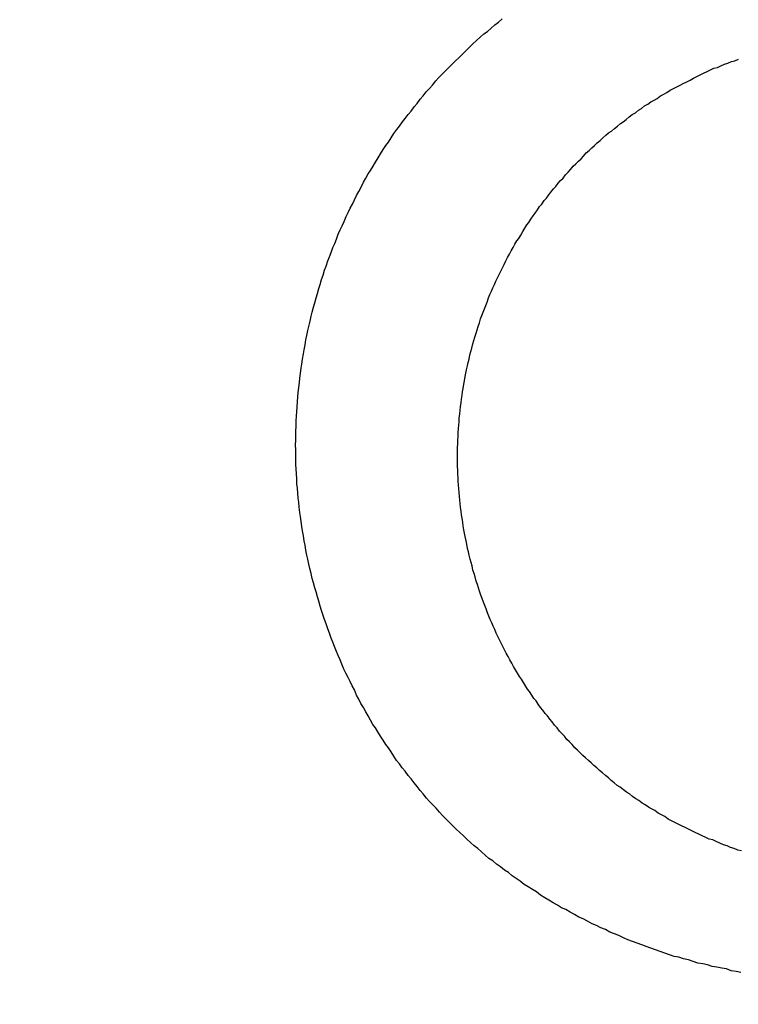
# Model space of a CAD drawing. Header units: millimetres. Extents: x -604189 to 881711, y -381903 to -7297.
# Tile 164 of 256: x -587993.44 to -587984.86, y -164978.72 to -164966.97. Entities that reach past the tile are written whole.
import ezdxf

# ---------------------------------------------------------------- set-up
doc = ezdxf.new("R2010")
doc.units = ezdxf.units.MM
doc.header["$LTSCALE"] = 100
doc.linetypes.add('0.5_0.5', pattern=[1, 0.5, -0.5])
doc.linetypes.add('ACAD_ISO04W100', pattern=[30.5, 24, -3, 0.5, -3])
doc.layers.get('Defpoints').update_dxf_attribs({"color": 30})
doc.layers.add('OPIS', color=7, linetype='Continuous')
doc.layers.add('strop osie', color=80, linetype='ACAD_ISO04W100', lineweight=5)
doc.styles.get("Standard").update_dxf_attribs({"font": 'romans.shx', "width": 0.5})
doc.dimstyles.new('1 50', dxfattribs={"dimtxt": 150, "dimasz": 80, "dimexe": 1, "dimexo": 1, "dimgap": 20, "dimtad": 1, "dimdec": 0, "dimlfac": 0.1, "dimtxsty": 'Standard', "dimblk": 'ARCHTICK', "dimcen": 200, "dimclrd": 2, "dimadec": 1, "dimazin": 0, "dimtfac": 1, "dimtdec": 0, "dimtmove": 0, "dimatfit": 3, "dimldrblk": 'ARCHTICK', "dimfxl": 120, "dimfxlon": 1, "dimtfill": 1, "dimarcsym": 0})

# ---------------------------------------------------------------- blocks, each defined once
blk = doc.blocks.new('_ArchTick')
at = {"layer": 'strop osie', "color": 0, "const_width": 0.15}
blk.add_lwpolyline([(-0.5, -0.5), (0.5, 0.5)], dxfattribs=at)
blk = doc.blocks.new('*D3294')
at = {"layer": 'Defpoints', "color": 0, "linetype": 'ByBlock', "lineweight": 5, "transparency": 16777216}
for p in [(-595783.126, -159420.303), (-593748.924, -159420.303), (-552118.935, -179940.303)]:
    blk.add_point(p, dxfattribs=at)
at = {"layer": 'OPIS', "color": 0, "linetype": 'Continuous', "lineweight": -2, "transparency": 16777216}
for p, q in [((-595723.126, -159420.303), (-595784.126, -159420.303)), ((-595723.126, -179940.303), (-595784.126, -179940.303))]:
    blk.add_line(p, q, dxfattribs=at)
at = {"layer": 'OPIS', "color": 2, "lineweight": -2, "transparency": 16777216}
blk.add_line((-595783.126, -179940.303), (-595783.126, -159420.303), dxfattribs=at)
at = {"layer": 'OPIS', "color": 2, "linetype": 'ByBlock', "lineweight": -2, "transparency": 16777216, "xscale": 80, "yscale": 80, "zscale": 80}
for p, rotation in [((-595783.126, -159420.303), 90), ((-595783.126, -179940.303), 270)]:
    blk.add_blockref('_ArchTick', p, dxfattribs=dict(at, rotation=rotation))
at = {"layer": 'OPIS', "color": 0, "linetype": 'ByBlock', "lineweight": 13, "transparency": 16777216, "insert": (-595878.126, -169680.303), "char_height": 150, "attachment_point": 5, "rotation": 90, "bg_fill": 3, "box_fill_scale": 1.1, "bg_fill_color": 256, "bg_fill_true_color": 13158600, "bg_fill_transparency": 0}
blk.add_mtext('2052', dxfattribs=at)

msp = doc.modelspace()

# ---------------------------------------------------------------- hatches: boundary and pattern name
at = {"layer": 'OPIS', "linetype": 'ByBlock', "lineweight": 15}
h = msp.add_hatch(dxfattribs=at)
h.set_pattern_fill('ANSI37', color=0, scale=80, angle=45)
h.set_pattern_definition([(90, (-306927.96, 32475.8), (-254, 0), []), (180, (-306927.96, 32475.8), (-3e-14, -254), [])])
edge = h.paths.add_edge_path()
edge.add_arc((-587934.086, -167378.931), 50, 0, 90)
edge.add_line((-587934.086, -167328.931), (-588139.086, -167328.93))
edge.add_arc((-588139.086, -167378.93), 50, 89.9996, 180)
edge.add_line((-588189.086, -167378.93), (-588189.086, -167822.93))
edge.add_arc((-588139.086, -167822.93), 50, 180, 270)
edge.add_line((-588139.086, -167872.93), (-587934.085, -167872.931))
edge.add_arc((-587934.086, -167822.931), 50, 270.0014, 360)
edge.add_line((-587884.086, -167822.931), (-587884.086, -167378.931))
edge = h.paths.add_edge_path()
edge.add_arc((-587934.086, -167378.931), 50, 0, 90)
edge.add_line((-587934.086, -167328.931), (-588139.086, -167328.93))
edge.add_arc((-588139.086, -167378.93), 50, 89.9996, 180)
edge.add_line((-588189.086, -167378.93), (-588189.086, -167822.93))
edge.add_arc((-588139.086, -167822.93), 50, 180, 270)
edge.add_line((-588139.086, -167872.93), (-587934.085, -167872.931))
edge.add_arc((-587934.086, -167822.931), 50, 270.0014, 360)
edge.add_line((-587884.086, -167822.931), (-587884.086, -167378.931))
edge = h.paths.add_edge_path()
edge.add_line((-588244.087, -167300.93), (-587769.086, -167300.93))
edge.add_line((-587769.086, -167300.93), (-587769.086, -167900.93))
edge.add_line((-587769.086, -167900.93), (-588243.789, -167900.93))
edge.add_arc((-588244.086, -167892.935), 8, 180, 272.1285, ccw=False)
edge.add_line((-588252.086, -167892.935), (-588252.086, -167308.93))
edge.add_arc((-588244.086, -167308.93), 8, 90.0036, 180, ccw=False)
h.paths.add_polyline_path([(-589864.932, -164217.829), (-589865.004, -164223.092), (-589865.079, -164228.355), (-589865.156, -164233.617), (-589865.235, -164238.88), (-589865.318, -164244.143), (-589865.402, -164249.406), (-589865.489, -164254.669), (-589865.579, -164259.931), (-589865.671, -164265.194), (-589865.766, -164270.457), (-589865.863, -164275.719), (-589865.962, -164280.982), (-589866.064, -164286.244), (-589866.169, -164291.506), (-589866.276, -164296.769), (-589866.386, -164302.031), (-589866.498, -164307.293), (-589866.613, -164312.556), (-589866.73, -164317.818), (-589866.85, -164323.08), (-589866.972, -164328.342), (-589867.097, -164333.604), (-589867.225, -164338.866), (-589867.355, -164344.127), (-589867.488, -164349.389), (-589867.623, -164354.651), (-589867.76, -164359.913), (-589867.901, -164365.174), (-589868.043, -164370.436), (-589868.189, -164375.697), (-589868.337, -164380.958), (-589868.487, -164386.22), (-589868.64, -164391.481), (-589868.795, -164396.742), (-589868.953, -164402.003), (-590219.489, -164402.003), (-590219.664, -164396.198), (-590219.835, -164390.392), (-590220.003, -164384.587), (-590220.168, -164378.781), (-590220.329, -164372.976), (-590220.488, -164367.17), (-590220.643, -164361.364), (-590220.796, -164355.558), (-590220.945, -164349.752), (-590221.092, -164343.946), (-590221.235, -164338.14), (-590221.375, -164332.334), (-590221.512, -164326.527), (-590221.646, -164320.721), (-590221.777, -164314.914), (-590221.904, -164309.108), (-590222.029, -164303.301), (-590222.151, -164297.495), (-590222.269, -164291.688), (-590222.385, -164285.881), (-590222.497, -164280.074), (-590222.606, -164274.267), (-590222.713, -164268.461), (-590222.816, -164262.653), (-590222.916, -164256.846), (-590223.014, -164251.039), (-590223.108, -164245.232), (-590223.199, -164239.425), (-590223.287, -164233.618), (-590223.372, -164227.81), (-590223.454, -164222.003), (-590223.533, -164216.196), (-590223.609, -164210.388), (-590223.682, -164204.581), (-590223.751, -164198.773), (-590223.818, -164192.966), (-590223.881, -164187.158), (-590223.941, -164181.35), (-590223.997, -164175.543), (-590224.051, -164169.735), (-590224.101, -164163.927), (-590224.147, -164158.12), (-590224.191, -164152.312), (-590224.231, -164146.504), (-590224.267, -164140.696), (-590224.301, -164134.888), (-590224.332, -164129.081), (-590224.361, -164123.273), (-590224.388, -164117.465), (-590224.413, -164111.657), (-590224.437, -164105.849), (-590224.459, -164100.041), (-590224.475, -164094.233), (-590224.48, -164088.425), (-590224.472, -164082.617), (-590224.448, -164076.809), (-590224.406, -164071.002), (-590224.347, -164065.194), (-590224.269, -164059.387), (-590224.171, -164053.58), (-590224.054, -164047.773), (-590223.917, -164041.967), (-590223.759, -164036.161), (-590223.581, -164030.356), (-590223.381, -164024.551), (-590223.159, -164018.747), (-590222.914, -164012.944), (-590222.642, -164007.143), (-590222.341, -164001.342), (-590222.009, -163995.544), (-590221.642, -163989.748), (-590221.238, -163983.954), (-590220.795, -163978.163), (-590220.304, -163972.376), (-590219.753, -163966.594), (-590219.129, -163960.82), (-590218.419, -163955.056), (-590217.605, -163949.306), (-590216.67, -163943.574), (-590215.596, -163937.865), (-590214.362, -163932.188), (-590212.941, -163926.557), (-590211.302, -163920.987), (-590209.416, -163915.495), (-590207.246, -163910.11), (-590204.744, -163904.869), (-590201.869, -163899.824), (-590198.582, -163895.036), (-590194.851, -163890.591), (-590190.671, -163886.563), (-590186.105, -163882.977), (-590181.224, -163879.833), (-590176.097, -163877.106), (-590170.784, -163874.761), (-590165.336, -163872.759), (-590159.785, -163871.064), (-590154.154, -163869.636), (-590148.468, -163868.44), (-590142.747, -163867.44), (-590137, -163866.603), (-590131.235, -163865.9), (-590125.458, -163865.297), (-590119.674, -163864.778), (-590113.884, -163864.334), (-590108.088, -163863.958), (-590102.289, -163863.646), (-590096.486, -163863.39), (-590090.681, -163863.186), (-590084.874, -163863.026), (-590079.068, -163862.906), (-590073.26, -163862.819), (-590067.453, -163862.761), (-590061.645, -163862.725), (-590055.837, -163862.707), (-590050.029, -163862.7), (-590044.221, -163862.698), (-590038.958, -163862.699), (-590033.694, -163862.704), (-590028.431, -163862.718), (-590023.167, -163862.744), (-590017.904, -163862.788), (-590012.641, -163862.852), (-590007.379, -163862.942), (-590002.117, -163863.062), (-589996.856, -163863.215), (-589991.596, -163863.407), (-589986.337, -163863.64), (-589981.081, -163863.919), (-589975.828, -163864.249), (-589970.579, -163864.634), (-589965.334, -163865.078), (-589960.096, -163865.587), (-589954.864, -163866.17), (-589949.645, -163866.847), (-589944.442, -163867.642), (-589939.263, -163868.578), (-589934.115, -163869.676), (-589929.013, -163870.965), (-589923.971, -163872.474), (-589919.009, -163874.23), (-589914.153, -163876.259), (-589909.436, -163878.591), (-589904.896, -163881.253), (-589900.585, -163884.268), (-589896.554, -163887.652), (-589892.857, -163891.394), (-589889.534, -163895.471), (-589886.574, -163899.824), (-589883.952, -163904.387), (-589881.64, -163909.114), (-589879.606, -163913.968), (-589877.817, -163918.918), (-589876.241, -163923.939), (-589874.854, -163929.016), (-589873.636, -163934.137), (-589872.564, -163939.29), (-589871.619, -163944.467), (-589870.784, -163949.663), (-589870.048, -163954.875), (-589869.397, -163960.099), (-589868.818, -163965.33), (-589868.302, -163970.568), (-589867.84, -163975.811), (-589867.421, -163981.058), (-589867.037, -163986.308), (-589866.685, -163991.559), (-589866.363, -163996.813), (-589866.067, -164002.068), (-589865.796, -164007.324), (-589865.549, -164012.582), (-589865.322, -164017.84), (-589865.116, -164023.1), (-589864.928, -164028.36), (-589864.759, -164033.621), (-589864.607, -164038.882), (-589864.472, -164044.144), (-589864.354, -164049.406), (-589864.252, -164054.668), (-589864.166, -164059.931), (-589864.096, -164065.194), (-589864.041, -164070.457), (-589864.001, -164075.72), (-589863.976, -164080.984), (-589863.964, -164086.247), (-589863.964, -164091.51), (-589863.974, -164096.774), (-589863.991, -164102.037), (-589864.012, -164107.301), (-589864.034, -164112.564), (-589864.057, -164117.828), (-589864.081, -164123.091), (-589864.107, -164128.354), (-589864.135, -164133.618), (-589864.165, -164138.881), (-589864.197, -164144.144), (-589864.232, -164149.408), (-589864.269, -164154.671), (-589864.31, -164159.934), (-589864.353, -164165.198), (-589864.399, -164170.461), (-589864.447, -164175.724), (-589864.498, -164180.987), (-589864.552, -164186.25), (-589864.609, -164191.513), (-589864.668, -164196.777), (-589864.73, -164202.04), (-589864.795, -164207.303), (-589864.862, -164212.566)])
h.paths.add_polyline_path([(-590463.924, -164407.051), (-587763.924, -164407.051), (-587763.924, -162910.783), (-590463.924, -162910.783)])
h.paths.add_polyline_path([(-590295.717, -164839.225), (-590289.91, -164839.127), (-590284.103, -164839.033), (-590278.295, -164838.942), (-590272.488, -164838.854), (-590266.681, -164838.769), (-590260.873, -164838.687), (-590255.066, -164838.608), (-590249.259, -164838.532), (-590243.451, -164838.459), (-590237.644, -164838.39), (-590231.836, -164838.323), (-590226.028, -164838.26), (-590220.221, -164838.2), (-590214.413, -164838.144), (-590208.605, -164838.09), (-590202.798, -164838.04), (-590196.99, -164837.994), (-590191.182, -164837.95), (-590185.374, -164837.91), (-590179.567, -164837.874), (-590173.759, -164837.84), (-590167.951, -164837.809), (-590162.143, -164837.78), (-590156.335, -164837.753), (-590150.527, -164837.728), (-590144.719, -164837.704), (-590138.912, -164837.682), (-590133.104, -164837.666), (-590127.296, -164837.661), (-590121.488, -164837.669), (-590115.68, -164837.693), (-590109.872, -164837.735), (-590104.065, -164837.794), (-590098.257, -164837.872), (-590092.45, -164837.97), (-590086.643, -164838.087), (-590080.837, -164838.224), (-590075.031, -164838.382), (-590069.226, -164838.56), (-590063.422, -164838.76), (-590057.618, -164838.982), (-590051.815, -164839.227), (-590046.013, -164839.499), (-590040.213, -164839.8), (-590034.415, -164840.132), (-590028.618, -164840.499), (-590022.825, -164840.903), (-590017.034, -164841.346), (-590011.246, -164841.837), (-590005.465, -164842.388), (-589999.691, -164843.012), (-589993.927, -164843.722), (-589988.176, -164844.536), (-589982.444, -164845.471), (-589976.736, -164846.545), (-589971.059, -164847.779), (-589965.428, -164849.2), (-589959.858, -164850.839), (-589954.366, -164852.725), (-589948.98, -164854.895), (-589943.739, -164857.397), (-589938.694, -164860.272), (-589933.906, -164863.559), (-589929.462, -164867.29), (-589925.433, -164871.47), (-589921.847, -164876.036), (-589918.704, -164880.917), (-589915.976, -164886.044), (-589913.631, -164891.357), (-589911.63, -164896.805), (-589909.934, -164902.356), (-589908.507, -164907.987), (-589907.31, -164913.673), (-589906.31, -164919.394), (-589905.474, -164925.141), (-589904.77, -164930.906), (-589904.168, -164936.683), (-589903.648, -164942.467), (-589903.204, -164948.257), (-589902.829, -164954.053), (-589902.516, -164959.852), (-589902.261, -164965.655), (-589902.056, -164971.46), (-589901.897, -164977.267), (-589901.776, -164983.073), (-589901.69, -164988.881), (-589901.631, -164994.688), (-589901.596, -165000.496), (-589901.577, -165006.304), (-589901.57, -165012.112), (-589901.569, -165017.92), (-589901.57, -165023.183), (-589901.575, -165028.447), (-589901.588, -165033.71), (-589901.615, -165038.974), (-589901.658, -165044.237), (-589901.723, -165049.5), (-589901.813, -165054.762), (-589901.932, -165060.024), (-589902.086, -165065.285), (-589902.277, -165070.545), (-589902.51, -165075.804), (-589902.79, -165081.06), (-589903.119, -165086.313), (-589903.504, -165091.562), (-589903.949, -165096.807), (-589904.458, -165102.045), (-589905.04, -165107.276), (-589905.717, -165112.496), (-589906.513, -165117.699), (-589907.448, -165122.878), (-589908.547, -165128.026), (-589909.836, -165133.128), (-589911.345, -165138.17), (-589913.1, -165143.132), (-589915.129, -165147.988), (-589917.461, -165152.705), (-589920.123, -165157.245), (-589923.139, -165161.556), (-589926.522, -165165.587), (-589930.265, -165169.284), (-589934.342, -165172.607), (-589938.694, -165175.567), (-589943.257, -165178.189), (-589947.985, -165180.501), (-589952.838, -165182.535), (-589957.788, -165184.324), (-589962.81, -165185.9), (-589967.887, -165187.287), (-589973.007, -165188.505), (-589978.16, -165189.577), (-589983.337, -165190.522), (-589988.534, -165191.357), (-589993.746, -165192.093), (-589998.969, -165192.744), (-590004.201, -165193.323), (-590009.439, -165193.839), (-590014.682, -165194.301), (-590019.929, -165194.72), (-590025.178, -165195.104), (-590030.43, -165195.456), (-590035.683, -165195.778), (-590040.938, -165196.074), (-590046.195, -165196.345), (-590051.452, -165196.592), (-590056.711, -165196.819), (-590061.97, -165197.025), (-590067.23, -165197.213), (-590072.491, -165197.382), (-590077.752, -165197.534), (-590083.014, -165197.669), (-590088.276, -165197.787), (-590093.539, -165197.889), (-590098.801, -165197.975), (-590104.064, -165198.045), (-590109.327, -165198.1), (-590114.591, -165198.14), (-590119.854, -165198.165), (-590125.118, -165198.177), (-590130.381, -165198.177), (-590135.644, -165198.167), (-590140.908, -165198.15), (-590146.171, -165198.129), (-590151.435, -165198.107), (-590156.698, -165198.084), (-590161.961, -165198.06), (-590167.225, -165198.034), (-590172.488, -165198.006), (-590177.752, -165197.976), (-590183.015, -165197.944), (-590188.278, -165197.909), (-590193.541, -165197.872), (-590198.805, -165197.831), (-590204.068, -165197.788), (-590209.331, -165197.742), (-590214.594, -165197.694), (-590219.858, -165197.643), (-590225.121, -165197.589), (-590230.384, -165197.532), (-590235.647, -165197.473), (-590240.91, -165197.411), (-590246.173, -165197.346), (-590251.436, -165197.279), (-590256.699, -165197.209), (-590261.962, -165197.137), (-590267.225, -165197.062), (-590272.488, -165196.985), (-590277.751, -165196.906), (-590283.014, -165196.823), (-590288.276, -165196.739), (-590293.539, -165196.652), (-590298.802, -165196.562), (-590304.064, -165196.47), (-590309.327, -165196.375), (-590314.59, -165196.278), (-590319.852, -165196.179), (-590325.115, -165196.077), (-590330.377, -165195.972), (-590335.639, -165195.865), (-590340.902, -165195.755), (-590346.164, -165195.643), (-590351.426, -165195.528), (-590356.688, -165195.411), (-590361.95, -165195.291), (-590367.212, -165195.169), (-590372.474, -165195.044), (-590377.736, -165194.916), (-590382.998, -165194.786), (-590388.26, -165194.653), (-590393.521, -165194.518), (-590398.783, -165194.381), (-590404.045, -165194.24), (-590409.306, -165194.098), (-590414.568, -165193.952), (-590419.829, -165193.804), (-590425.09, -165193.654), (-590430.351, -165193.501), (-590435.613, -165193.346), (-590440.874, -165193.188), (-590440.874, -164842.652), (-590435.068, -164842.477), (-590429.263, -164842.306), (-590423.457, -164842.138), (-590417.652, -164841.973), (-590411.846, -164841.812), (-590406.04, -164841.653), (-590400.235, -164841.498), (-590394.429, -164841.345), (-590388.623, -164841.196), (-590382.817, -164841.049), (-590377.01, -164840.906), (-590371.204, -164840.766), (-590365.398, -164840.629), (-590359.591, -164840.495), (-590353.785, -164840.364), (-590347.978, -164840.237), (-590342.172, -164840.112), (-590336.365, -164839.99), (-590330.558, -164839.872), (-590324.752, -164839.756), (-590318.945, -164839.644), (-590313.138, -164839.535), (-590307.331, -164839.428), (-590301.524, -164839.325)])
edge = h.paths.add_edge_path()
edge.add_arc((-590093.924, -162268.543), 50, 0, 90.0004)
edge.add_line((-590093.924, -162218.543), (-590298.924, -162218.545))
edge.add_arc((-590298.924, -162268.545), 50, 90.0009, 180)
edge.add_line((-590348.924, -162268.545), (-590348.924, -162712.545))
edge.add_arc((-590298.924, -162712.545), 50, 180, 270.0022)
edge.add_line((-590298.922, -162762.545), (-590093.923, -162762.543))
edge.add_arc((-590093.924, -162712.543), 50, 270.0009, 360)
edge.add_line((-590043.924, -162712.543), (-590043.924, -162268.543))
edge = h.paths.add_edge_path()
edge.add_arc((-590093.924, -161668.543), 50, 0, 90.0004)
edge.add_line((-590093.924, -161618.543), (-590298.924, -161618.545))
edge.add_arc((-590298.924, -161668.545), 50, 90.0009, 180)
edge.add_line((-590348.924, -161668.545), (-590348.924, -162112.545))
edge.add_arc((-590298.924, -162112.545), 50, 180, 270.0022)
edge.add_line((-590298.922, -162162.545), (-590093.923, -162162.543))
edge.add_arc((-590093.924, -162112.543), 50, 270.0009, 360)
edge.add_line((-590043.924, -162112.543), (-590043.924, -161668.543))
h.paths.add_polyline_path([(-590463.924, -162790.543), (-587763.924, -162790.543), (-587763.924, -161590.543), (-590463.924, -161590.543)])
edge = h.paths.add_edge_path()
edge.add_arc((-588139.086, -168270.003), 50, 89.9996, 180)
edge.add_line((-588189.086, -168270.003), (-588189.086, -168714.003))
edge.add_arc((-588139.086, -168714.003), 50, 180, 270)
edge.add_line((-588139.086, -168764.003), (-587934.085, -168764.004))
edge.add_arc((-587934.086, -168714.004), 50, 270.0014, 360)
edge.add_line((-587884.086, -168714.004), (-587884.086, -168270.004))
edge.add_arc((-587934.086, -168270.004), 50, 0, 90)
edge.add_line((-587934.086, -168220.004), (-588139.086, -168220.003))
edge = h.paths.add_edge_path()
edge.add_arc((-587934.086, -169161.078), 50, 0, 90)
edge.add_line((-587934.086, -169111.078), (-588139.086, -169111.076))
edge.add_arc((-588139.086, -169161.076), 50, 89.9996, 180)
edge.add_line((-588189.086, -169161.076), (-588189.086, -169605.076))
edge.add_arc((-588139.086, -169605.076), 50, 180, 270)
edge.add_line((-588139.086, -169655.076), (-587934.085, -169655.078))
edge.add_arc((-587934.086, -169605.078), 50, 270.0014, 360)
edge.add_line((-587884.086, -169605.078), (-587884.086, -169161.078))
edge = h.paths.add_edge_path()
edge.add_arc((-588139.086, -170052.15), 50, 89.9996, 180)
edge.add_line((-588189.086, -170052.15), (-588189.086, -170496.15))
edge.add_arc((-588139.086, -170496.15), 50, 180, 270)
edge.add_line((-588139.086, -170546.15), (-587934.085, -170546.151))
edge.add_arc((-587934.086, -170496.151), 50, 270.0014, 360)
edge.add_line((-587884.086, -170496.151), (-587884.086, -170052.151))
edge.add_arc((-587934.086, -170052.151), 50, 0, 90)
edge.add_line((-587934.086, -170002.151), (-588139.086, -170002.15))
edge = h.paths.add_edge_path()
edge.add_arc((-588139.086, -170943.223), 50, 89.9996, 180)
edge.add_line((-588189.086, -170943.223), (-588189.086, -171387.223))
edge.add_arc((-588139.086, -171387.223), 50, 180, 270)
edge.add_line((-588139.086, -171437.223), (-587934.085, -171437.224))
edge.add_arc((-587934.086, -171387.224), 50, 270.0014, 360)
edge.add_line((-587884.086, -171387.224), (-587884.086, -170943.224))
edge.add_arc((-587934.086, -170943.224), 50, 0, 90)
edge.add_line((-587934.086, -170893.224), (-588139.086, -170893.223))
h.paths.add_polyline_path([(-587763.924, -164527.291), (-590463.924, -164527.291), (-590463.924, -171970.3), (-587763.924, -171970.3)])

# ---------------------------------------------------------------- next in the draw order: dimensions: what is measured, and where the dimension line sits
at = {"layer": 'OPIS', "color": 0, "linetype": 'ByBlock', "lineweight": 13}
dim = msp.add_linear_dim(base=(-595783.126, -159420.303), p1=(-552118.935, -179940.303), p2=(-593748.924, -159420.303), angle=90, dimstyle='1 50', override={"dimtmove": 1, "dimfxl": 60, "dimarcsym": 1}, dxfattribs=at)
dim.commit()
dim.dimension.update_dxf_attribs({"geometry": '*D3294', "text_midpoint": (-595878.126, -169680.303)})

# ---------------------------------------------------------------- next in the draw order: hatches: boundary and pattern name
at = {"layer": 'OPIS', "linetype": '0.5_0.5', "lineweight": 13}
h = msp.add_hatch(dxfattribs=at)
h.set_pattern_fill('ANSI37', color=0, scale=130)
h.set_pattern_definition([(45, (-597218.54, 256668.8), (-291.85832, 291.85832), []), (135, (-597218.54, 256668.8), (-291.85832, -291.85832), [])])
edge = h.paths.add_edge_path(flags=16)
edge.add_line((-570958.916, -168985.281), (-571058.916, -168985.281))
edge.add_line((-571058.916, -168985.281), (-572598.916, -168985.281))
edge.add_line((-572598.916, -168985.281), (-572598.915, -170470.3))
edge.add_line((-572598.915, -170470.3), (-570825.763, -170470.3))
edge.add_arc((-570508.916, -170339.099), 342.937, 180, 202.49364, ccw=False)
edge.add_arc((-570508.916, -170339.099), 342.937, 90, 180, ccw=False)
edge.add_line((-570508.916, -169996.163), (-570508.916, -169764.704))
edge.add_arc((-570058.916, -168985.281), 900, 180, 240, ccw=False)
edge = h.paths.add_edge_path(flags=17)
edge.add_line((-569358.915, -170085.281), (-569358.916, -168985.281))
edge.add_line((-569358.916, -168985.281), (-569358.917, -168985.281))
edge.add_line((-569358.917, -168985.281), (-569958.916, -168985.281))
edge.add_line((-569958.916, -168985.281), (-570058.916, -168985.281))
edge.add_line((-570058.916, -168985.281), (-570058.916, -168925.281))
edge.add_line((-570058.916, -168925.281), (-569958.916, -168925.281))
edge.add_line((-569958.916, -168925.281), (-569958.916, -168865.281))
edge.add_line((-569958.916, -168865.281), (-569358.916, -168865.281))
edge.add_line((-569358.916, -168865.281), (-569358.917, -166865.281))
edge.add_line((-569358.917, -166865.281), (-574098.917, -166865.286))
edge.add_line((-574098.917, -166865.286), (-574098.914, -171970.3))
edge.add_line((-574098.914, -171970.3), (-572608.913, -171970.3))
edge.add_line((-572608.913, -171970.3), (-571504.913, -170590.3))
edge.add_line((-571504.913, -170590.3), (-572718.915, -170590.3))
edge.add_line((-572718.915, -170590.3), (-572718.916, -168865.281))
edge.add_line((-572718.916, -168865.281), (-571058.916, -168865.281))
edge.add_line((-571058.916, -168865.281), (-571058.916, -168925.281))
edge.add_line((-571058.916, -168925.281), (-570958.916, -168925.281))
edge.add_line((-570958.916, -168925.281), (-570958.916, -168985.281))
edge.add_arc((-570058.916, -168985.281), 900, 180, 240)
edge.add_line((-570508.916, -169764.704), (-570508.916, -169996.163))
edge.add_arc((-570508.916, -170339.099), 342.937, 0, 90, ccw=False)
edge.add_arc((-570508.916, -170339.099), 342.937, 208.97989, 360, ccw=False)
edge.add_line((-570808.913, -170505.253), (-570808.913, -171171.086))
edge.add_arc((-570808.913, -171220.3), 49.214, 0, 90, ccw=False)
edge.add_arc((-570808.913, -171220.3), 49.214, 270, 360, ccw=False)
edge.add_line((-570808.913, -171269.514), (-570808.913, -171970.3))
edge.add_line((-570808.913, -171970.3), (-569358.914, -171970.3))
edge.add_line((-569358.914, -171970.3), (-569358.915, -170085.281))
h.paths.add_polyline_path([(-561118.924, -159870.303), (-590334.655, -159870.303), (-590334.655, -161470.303), (-562318.924, -161470.303), (-562318.924, -172095.292), (-561118.924, -172095.291), (-561118.924, -168350.303), (-552073.919, -168350.303), (-552073.92, -167150.303), (-561118.924, -167150.303)])
h.paths.add_polyline_path([(-572856.927, -169813.68), (-569451.07, -169813.68), (-569451.07, -169408.68), (-572856.927, -169408.68)], flags=16)

# ---------------------------------------------------------------- next in the draw order: linework, layer by layer
at = {"color": 0}
for points in [[(-587984.827, -164978.338, 0), (-587984.885, -164978.328, 0), (-587984.942, -164978.318, 0), (-587984.999, -164978.298, 0), (-587985.056, -164978.288, 0), (-587985.114, -164978.278, 0), (-587985.171, -164978.268, 0), (-587985.228, -164978.248, 0), (-587985.284, -164978.238, 0), (-587985.341, -164978.228, 0), (-587985.398, -164978.208, 0), (-587985.454, -164978.188, 0), (-587985.511, -164978.178, 0), (-587985.567, -164978.158, 0), (-587985.623, -164978.148, 0), (-587985.679, -164978.128, 0), (-587985.735, -164978.108, 0), (-587985.791, -164978.088, 0), (-587985.846, -164978.068, 0), (-587985.902, -164978.048, 0), (-587985.957, -164978.028, 0), (-587986.012, -164978.008, 0), (-587986.067, -164977.988, 0), (-587986.122, -164977.968, 0), (-587986.176, -164977.948, 0), (-587986.23, -164977.928, 0), (-587986.284, -164977.898, 0), (-587986.338, -164977.878, 0), (-587986.392, -164977.858, 0), (-587986.446, -164977.828, 0), (-587986.499, -164977.808, 0), (-587986.552, -164977.778, 0), (-587986.605, -164977.758, 0), (-587986.657, -164977.728, 0), (-587986.71, -164977.698, 0), (-587986.762, -164977.678, 0), (-587986.814, -164977.648, 0), (-587986.865, -164977.618, 0), (-587986.917, -164977.588, 0), (-587986.968, -164977.568, 0), (-587987.018, -164977.538, 0), (-587987.069, -164977.508, 0), (-587987.119, -164977.478, 0), (-587987.169, -164977.448, 0), (-587987.219, -164977.418, 0), (-587987.268, -164977.378, 0), (-587987.317, -164977.348, 0), (-587987.366, -164977.318, 0), (-587987.414, -164977.288, 0), (-587987.462, -164977.248, 0), (-587987.51, -164977.218, 0), (-587987.557, -164977.188, 0), (-587987.604, -164977.148, 0), (-587987.651, -164977.118, 0), (-587987.698, -164977.078, 0), (-587987.744, -164977.048, 0), (-587987.789, -164977.008, 0), (-587987.835, -164976.978, 0), (-587987.879, -164976.938, 0), (-587987.924, -164976.898, 0), (-587987.968, -164976.858, 0), (-587988.012, -164976.828, 0), (-587988.055, -164976.788, 0), (-587988.098, -164976.748, 0), (-587988.141, -164976.708, 0), (-587988.183, -164976.668, 0), (-587988.225, -164976.628, 0), (-587988.266, -164976.588, 0), (-587988.307, -164976.548, 0), (-587988.347, -164976.508, 0), (-587988.388, -164976.468, 0), (-587988.427, -164976.428, 0), (-587988.466, -164976.378, 0), (-587988.505, -164976.338, 0), (-587988.544, -164976.298, 0), (-587988.582, -164976.258, 0), (-587988.619, -164976.208, 0), (-587988.656, -164976.168, 0), (-587988.693, -164976.118, 0), (-587988.729, -164976.078, 0), (-587988.765, -164976.028, 0), (-587988.8, -164975.988, 0), (-587988.835, -164975.938, 0), (-587988.87, -164975.898, 0), (-587988.904, -164975.848, 0), (-587988.938, -164975.808, 0), (-587988.971, -164975.758, 0), (-587989.004, -164975.708, 0), (-587989.036, -164975.658, 0), (-587989.068, -164975.618, 0), (-587989.099, -164975.568, 0), (-587989.13, -164975.518, 0), (-587989.161, -164975.468, 0), (-587989.191, -164975.418, 0), (-587989.221, -164975.378, 0), (-587989.25, -164975.328, 0), (-587989.279, -164975.278, 0), (-587989.307, -164975.228, 0), (-587989.335, -164975.178, 0), (-587989.363, -164975.128, 0), (-587989.39, -164975.078, 0), (-587989.416, -164975.028, 0), (-587989.442, -164974.968, 0), (-587989.468, -164974.918, 0), (-587989.493, -164974.868, 0), (-587989.518, -164974.818, 0), (-587989.542, -164974.768, 0), (-587989.566, -164974.718, 0), (-587989.59, -164974.658, 0), (-587989.613, -164974.608, 0), (-587989.635, -164974.558, 0), (-587989.657, -164974.508, 0), (-587989.679, -164974.448, 0), (-587989.7, -164974.398, 0), (-587989.72, -164974.348, 0), (-587989.74, -164974.288, 0), (-587989.76, -164974.238, 0), (-587989.779, -164974.178, 0), (-587989.798, -164974.128, 0), (-587989.816, -164974.078, 0), (-587989.834, -164974.018, 0), (-587989.851, -164973.968, 0), (-587989.868, -164973.908, 0), (-587989.884, -164973.858, 0), (-587989.9, -164973.798, 0), (-587989.915, -164973.748, 0), (-587989.93, -164973.688, 0), (-587989.944, -164973.638, 0), (-587989.958, -164973.578, 0), (-587989.972, -164973.518, 0), (-587989.985, -164973.468, 0), (-587989.997, -164973.408, 0), (-587990.009, -164973.358, 0), (-587990.02, -164973.298, 0), (-587990.031, -164973.238, 0), (-587990.042, -164973.188, 0), (-587990.051, -164973.128, 0), (-587990.061, -164973.068, 0), (-587990.07, -164973.018, 0), (-587990.078, -164972.958, 0), (-587990.086, -164972.898, 0), (-587990.093, -164972.848, 0), (-587990.1, -164972.788, 0), (-587990.106, -164972.728, 0), (-587990.112, -164972.678, 0), (-587990.118, -164972.618, 0), (-587990.122, -164972.558, 0), (-587990.127, -164972.508, 0), (-587990.13, -164972.448, 0), (-587990.134, -164972.388, 0), (-587990.136, -164972.328, 0), (-587990.139, -164972.278, 0), (-587990.14, -164972.218, 0), (-587990.142, -164972.158, 0), (-587990.142, -164972.098, 0), (-587990.143, -164972.048, 0), (-587990.142, -164971.988, 0), (-587990.141, -164971.928, 0), (-587990.14, -164971.878, 0), (-587990.138, -164971.818, 0), (-587990.136, -164971.758, 0), (-587990.133, -164971.698, 0), (-587990.13, -164971.648, 0), (-587990.126, -164971.588, 0), (-587990.122, -164971.528, 0), (-587990.117, -164971.468, 0), (-587990.112, -164971.418, 0), (-587990.106, -164971.358, 0), (-587990.099, -164971.298, 0), (-587990.093, -164971.248, 0), (-587990.085, -164971.188, 0), (-587990.077, -164971.128, 0), (-587990.069, -164971.078, 0), (-587990.06, -164971.018, 0), (-587990.051, -164970.958, 0), (-587990.041, -164970.908, 0), (-587990.03, -164970.848, 0), (-587990.02, -164970.788, 0), (-587990.008, -164970.738, 0), (-587989.996, -164970.678, 0), (-587989.984, -164970.628, 0), (-587989.971, -164970.568, 0), (-587989.958, -164970.508, 0), (-587989.944, -164970.458, 0), (-587989.929, -164970.398, 0), (-587989.914, -164970.348, 0), (-587989.899, -164970.288, 0), (-587989.883, -164970.238, 0), (-587989.867, -164970.178, 0), (-587989.85, -164970.128, 0), (-587989.833, -164970.068, 0), (-587989.815, -164970.018, 0), (-587989.797, -164969.958, 0), (-587989.778, -164969.908, 0), (-587989.759, -164969.848, 0), (-587989.739, -164969.798, 0), (-587989.719, -164969.748, 0), (-587989.698, -164969.688, 0), (-587989.677, -164969.638, 0), (-587989.656, -164969.588, 0), (-587989.634, -164969.528, 0), (-587989.611, -164969.478, 0), (-587989.588, -164969.428, 0), (-587989.565, -164969.378, 0), (-587989.541, -164969.318, 0), (-587989.516, -164969.268, 0), (-587989.492, -164969.218, 0), (-587989.466, -164969.168, 0), (-587989.441, -164969.118, 0), (-587989.415, -164969.068, 0), (-587989.388, -164969.018, 0), (-587989.361, -164968.968, 0), (-587989.334, -164968.908, 0), (-587989.306, -164968.858, 0), (-587989.277, -164968.808, 0), (-587989.248, -164968.768, 0), (-587989.219, -164968.718, 0), (-587989.19, -164968.668, 0), (-587989.159, -164968.618, 0), (-587989.129, -164968.568, 0), (-587989.098, -164968.518, 0), (-587989.067, -164968.468, 0), (-587989.035, -164968.428, 0), (-587989.002, -164968.378, 0), (-587988.97, -164968.328, 0), (-587988.937, -164968.278, 0), (-587988.903, -164968.238, 0), (-587988.869, -164968.188, 0), (-587988.835, -164968.148, 0), (-587988.8, -164968.098, 0), (-587988.765, -164968.058, 0), (-587988.73, -164968.008, 0), (-587988.694, -164967.968, 0), (-587988.658, -164967.918, 0), (-587988.621, -164967.878, 0), (-587988.584, -164967.828, 0), (-587988.546, -164967.788, 0), (-587988.508, -164967.748, 0), (-587988.47, -164967.698, 0), (-587988.432, -164967.658, 0), (-587988.393, -164967.618, 0), (-587988.353, -164967.578, 0), (-587988.314, -164967.538, 0), (-587988.274, -164967.498, 0), (-587988.233, -164967.458, 0), (-587988.192, -164967.418, 0), (-587988.151, -164967.378, 0), (-587988.11, -164967.338, 0), (-587988.068, -164967.298, 0), (-587988.026, -164967.258, 0), (-587987.983, -164967.218, 0), (-587987.94, -164967.178, 0), (-587987.897, -164967.138, 0), (-587987.853, -164967.108, 0), (-587987.809, -164967.068, 0), (-587987.765, -164967.028, 0), (-587987.721, -164966.998, 0), (-587987.676, -164966.958, 0)], [(-587984.821, -164976.888, 0), (-587984.864, -164976.878, 0), (-587984.907, -164976.858, 0), (-587984.95, -164976.848, 0), (-587984.993, -164976.828, 0), (-587985.036, -164976.818, 0), (-587985.079, -164976.798, 0), (-587985.121, -164976.778, 0), (-587985.163, -164976.758, 0), (-587985.205, -164976.748, 0), (-587985.247, -164976.728, 0), (-587985.289, -164976.708, 0), (-587985.331, -164976.688, 0), (-587985.372, -164976.668, 0), (-587985.413, -164976.648, 0), (-587985.454, -164976.628, 0), (-587985.495, -164976.608, 0), (-587985.536, -164976.588, 0), (-587985.576, -164976.568, 0), (-587985.617, -164976.548, 0), (-587985.657, -164976.528, 0), (-587985.697, -164976.508, 0), (-587985.736, -164976.478, 0), (-587985.776, -164976.458, 0), (-587985.815, -164976.438, 0), (-587985.854, -164976.408, 0), (-587985.893, -164976.388, 0), (-587985.931, -164976.368, 0), (-587985.97, -164976.338, 0), (-587986.008, -164976.318, 0), (-587986.046, -164976.288, 0), (-587986.083, -164976.268, 0), (-587986.121, -164976.238, 0), (-587986.158, -164976.208, 0), (-587986.195, -164976.188, 0), (-587986.231, -164976.158, 0), (-587986.268, -164976.128, 0), (-587986.304, -164976.108, 0), (-587986.34, -164976.078, 0), (-587986.375, -164976.048, 0), (-587986.41, -164976.018, 0), (-587986.445, -164975.988, 0), (-587986.48, -164975.958, 0), (-587986.514, -164975.928, 0), (-587986.549, -164975.898, 0), (-587986.582, -164975.868, 0), (-587986.616, -164975.838, 0), (-587986.649, -164975.808, 0), (-587986.682, -164975.778, 0), (-587986.715, -164975.748, 0), (-587986.747, -164975.718, 0), (-587986.779, -164975.688, 0), (-587986.81, -164975.658, 0), (-587986.842, -164975.618, 0), (-587986.873, -164975.588, 0), (-587986.904, -164975.558, 0), (-587986.934, -164975.518, 0), (-587986.964, -164975.488, 0), (-587986.994, -164975.458, 0), (-587987.023, -164975.418, 0), (-587987.052, -164975.388, 0), (-587987.081, -164975.348, 0), (-587987.109, -164975.318, 0), (-587987.138, -164975.278, 0), (-587987.165, -164975.248, 0), (-587987.193, -164975.208, 0), (-587987.22, -164975.178, 0), (-587987.247, -164975.138, 0), (-587987.273, -164975.098, 0), (-587987.299, -164975.068, 0), (-587987.325, -164975.028, 0), (-587987.35, -164974.988, 0), (-587987.375, -164974.958, 0), (-587987.4, -164974.918, 0), (-587987.424, -164974.878, 0), (-587987.448, -164974.838, 0), (-587987.472, -164974.808, 0), (-587987.495, -164974.768, 0), (-587987.518, -164974.728, 0), (-587987.541, -164974.688, 0), (-587987.563, -164974.648, 0), (-587987.585, -164974.608, 0), (-587987.607, -164974.568, 0), (-587987.628, -164974.528, 0), (-587987.649, -164974.488, 0), (-587987.669, -164974.448, 0), (-587987.689, -164974.408, 0), (-587987.709, -164974.368, 0), (-587987.729, -164974.328, 0), (-587987.748, -164974.288, 0), (-587987.766, -164974.248, 0), (-587987.785, -164974.208, 0), (-587987.802, -164974.168, 0), (-587987.82, -164974.128, 0), (-587987.837, -164974.088, 0), (-587987.854, -164974.048, 0), (-587987.87, -164973.998, 0), (-587987.886, -164973.958, 0), (-587987.902, -164973.918, 0), (-587987.917, -164973.878, 0), (-587987.932, -164973.838, 0), (-587987.947, -164973.788, 0), (-587987.961, -164973.748, 0), (-587987.974, -164973.708, 0), (-587987.988, -164973.668, 0), (-587988.001, -164973.618, 0), (-587988.013, -164973.578, 0), (-587988.026, -164973.538, 0), (-587988.037, -164973.488, 0), (-587988.049, -164973.448, 0), (-587988.06, -164973.408, 0), (-587988.071, -164973.358, 0), (-587988.081, -164973.318, 0), (-587988.091, -164973.278, 0), (-587988.1, -164973.228, 0), (-587988.109, -164973.188, 0), (-587988.118, -164973.138, 0), (-587988.126, -164973.098, 0), (-587988.134, -164973.058, 0), (-587988.142, -164973.008, 0), (-587988.149, -164972.968, 0), (-587988.156, -164972.918, 0), (-587988.162, -164972.878, 0), (-587988.168, -164972.838, 0), (-587988.174, -164972.788, 0), (-587988.179, -164972.748, 0), (-587988.184, -164972.698, 0), (-587988.188, -164972.658, 0), (-587988.192, -164972.608, 0), (-587988.196, -164972.568, 0), (-587988.199, -164972.518, 0), (-587988.202, -164972.478, 0), (-587988.204, -164972.438, 0), (-587988.206, -164972.388, 0), (-587988.208, -164972.348, 0), (-587988.209, -164972.298, 0), (-587988.21, -164972.258, 0), (-587988.21, -164972.208, 0), (-587988.21, -164972.168, 0), (-587988.21, -164972.118, 0), (-587988.209, -164972.078, 0), (-587988.208, -164972.028, 0), (-587988.206, -164971.988, 0), (-587988.204, -164971.938, 0), (-587988.202, -164971.898, 0), (-587988.199, -164971.848, 0), (-587988.196, -164971.808, 0), (-587988.192, -164971.768, 0), (-587988.189, -164971.718, 0), (-587988.184, -164971.678, 0), (-587988.179, -164971.628, 0), (-587988.174, -164971.588, 0), (-587988.169, -164971.538, 0), (-587988.163, -164971.498, 0), (-587988.157, -164971.448, 0), (-587988.15, -164971.408, 0), (-587988.143, -164971.368, 0), (-587988.135, -164971.318, 0), (-587988.128, -164971.278, 0), (-587988.119, -164971.228, 0), (-587988.111, -164971.188, 0), (-587988.102, -164971.148, 0), (-587988.092, -164971.098, 0), (-587988.082, -164971.058, 0), (-587988.072, -164971.018, 0), (-587988.062, -164970.968, 0), (-587988.051, -164970.928, 0), (-587988.039, -164970.888, 0), (-587988.027, -164970.838, 0), (-587988.015, -164970.798, 0), (-587988.003, -164970.758, 0), (-587987.99, -164970.708, 0), (-587987.977, -164970.668, 0), (-587987.963, -164970.628, 0), (-587987.949, -164970.588, 0), (-587987.935, -164970.538, 0), (-587987.92, -164970.498, 0), (-587987.905, -164970.458, 0), (-587987.889, -164970.418, 0), (-587987.873, -164970.378, 0), (-587987.857, -164970.338, 0), (-587987.84, -164970.288, 0), (-587987.823, -164970.248, 0), (-587987.806, -164970.208, 0), (-587987.788, -164970.168, 0), (-587987.77, -164970.128, 0), (-587987.752, -164970.088, 0), (-587987.733, -164970.048, 0), (-587987.714, -164970.008, 0), (-587987.694, -164969.968, 0), (-587987.674, -164969.928, 0), (-587987.654, -164969.888, 0), (-587987.633, -164969.848, 0), (-587987.612, -164969.808, 0), (-587987.591, -164969.768, 0), (-587987.57, -164969.728, 0), (-587987.548, -164969.688, 0), (-587987.525, -164969.648, 0), (-587987.503, -164969.608, 0), (-587987.479, -164969.578, 0), (-587987.456, -164969.538, 0), (-587987.432, -164969.498, 0), (-587987.408, -164969.458, 0), (-587987.384, -164969.418, 0), (-587987.359, -164969.388, 0), (-587987.334, -164969.348, 0), (-587987.309, -164969.308, 0), (-587987.283, -164969.278, 0), (-587987.257, -164969.238, 0), (-587987.231, -164969.198, 0), (-587987.204, -164969.168, 0), (-587987.177, -164969.128, 0), (-587987.15, -164969.098, 0), (-587987.122, -164969.058, 0), (-587987.095, -164969.028, 0), (-587987.066, -164968.988, 0), (-587987.038, -164968.958, 0), (-587987.009, -164968.918, 0), (-587986.98, -164968.888, 0), (-587986.951, -164968.858, 0), (-587986.921, -164968.818, 0), (-587986.891, -164968.788, 0), (-587986.86, -164968.758, 0), (-587986.83, -164968.718, 0), (-587986.799, -164968.688, 0), (-587986.768, -164968.658, 0), (-587986.736, -164968.628, 0), (-587986.705, -164968.598, 0), (-587986.673, -164968.558, 0), (-587986.64, -164968.528, 0), (-587986.608, -164968.498, 0), (-587986.575, -164968.468, 0), (-587986.542, -164968.438, 0), (-587986.508, -164968.408, 0), (-587986.475, -164968.378, 0), (-587986.441, -164968.348, 0), (-587986.407, -164968.318, 0), (-587986.372, -164968.298, 0), (-587986.337, -164968.268, 0), (-587986.302, -164968.238, 0), (-587986.267, -164968.208, 0), (-587986.232, -164968.188, 0), (-587986.196, -164968.158, 0), (-587986.16, -164968.128, 0), (-587986.124, -164968.098, 0), (-587986.087, -164968.078, 0), (-587986.051, -164968.048, 0), (-587986.014, -164968.028, 0), (-587985.977, -164967.998, 0), (-587985.939, -164967.978, 0), (-587985.902, -164967.948, 0), (-587985.864, -164967.928, 0), (-587985.826, -164967.908, 0), (-587985.788, -164967.878, 0), (-587985.749, -164967.858, 0), (-587985.711, -164967.838, 0), (-587985.672, -164967.808, 0), (-587985.633, -164967.788, 0), (-587985.594, -164967.768, 0), (-587985.554, -164967.748, 0), (-587985.515, -164967.728, 0), (-587985.475, -164967.708, 0), (-587985.435, -164967.688, 0), (-587985.395, -164967.668, 0), (-587985.354, -164967.648, 0), (-587985.314, -164967.628, 0), (-587985.273, -164967.608, 0), (-587985.232, -164967.588, 0), (-587985.191, -164967.568, 0), (-587985.15, -164967.548, 0), (-587985.108, -164967.538, 0), (-587985.067, -164967.518, 0), (-587985.025, -164967.498, 0), (-587984.983, -164967.488, 0), (-587984.941, -164967.468, 0), (-587984.899, -164967.458, 0), (-587984.856, -164967.438, 0)]]:
    msp.add_polyline3d(points, dxfattribs=at)

doc.saveas('drawing.dxf')
